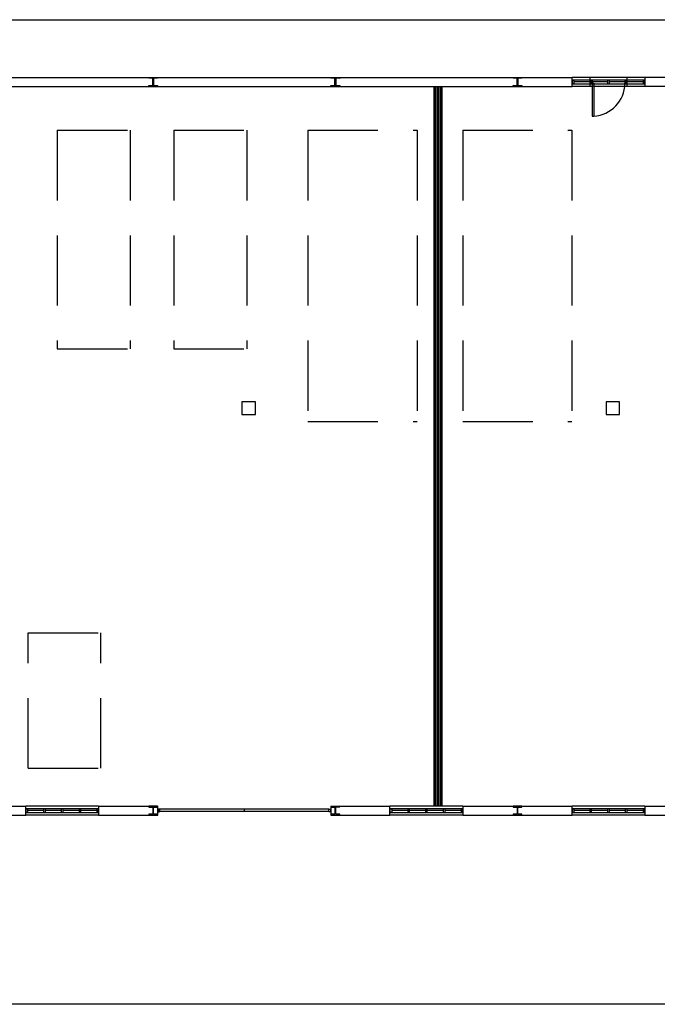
# Model space of a CAD drawing. Header units: millimetres. Extents: x -559 to 10735, y -2326 to 222.
# Tile 183 of 256: x 2415 to 2424, y -1905 to -1891. Entities that reach past the tile are written whole.
import ezdxf

# ---------------------------------------------------------------- set-up
doc = ezdxf.new("R2010")
doc.units = ezdxf.units.MM
doc.header["$LTSCALE"] = 4
doc.linetypes.add('HIDDEN', pattern=[0.375, 0.25, -0.125])
for name, color, linetype in [('Extremos da Area Total', 253, 'Continuous'), ('Modificaçoes da Planta Baixa', 255, 'Continuous'), ('Planta Baixa', 251, 'Continuous')]:
    doc.layers.add(name, color=color, linetype=linetype)

# ---------------------------------------------------------------- blocks, each defined once
blk = doc.blocks.new('AUW01D3S-flat-25-flat-1')
at = {"color": 9}
for p, q in [((0, 0.125), (-2, 0.125)), ((0, -0.125), (-2, -0.125))]:
    blk.add_line(p, q, dxfattribs=at)
blk = doc.blocks.new('AUD18D1S-flat-55-flat-1')
at = {"color": 9}
for p, q in [((-2, -0.125), (-2, 0.125)), ((0, 0.125), (0, -0.125))]:
    blk.add_line(p, q, dxfattribs=at)
blk = doc.blocks.new('AUD19D1S-flat-55-flat-1')
at = {"color": 9}
for p, q in [((-2, 0), (-2, 0)), ((0, 0), (0, 0))]:
    blk.add_line(p, q, dxfattribs=at)
blk = doc.blocks.new('AUD37D1S-flat-167-flat-1')
at = {"color": 9}
for p, q in [((-0.05, 0.05), (-0.05, -0.05)), ((0, 0.05), (-0.05, 0.05)), ((0, -0.05), (0, 0.05)), ((-0.05, -0.05), (0, -0.05))]:
    blk.add_line(p, q, dxfattribs=at)
at = {"color": 9, "width": 0.5, "flags": 3}
for p in [(-0.05, 0), (-0.05, -0.05)]:
    blk.add_attdef('JAMBPT', p, '', height=0.01, rotation=180, dxfattribs=at)
at = {"color": 9, "oblique": 36.8699, "width": 1.25, "flags": 3}
for p in [(-0.05, 0.05), (-0.05, 0), (-0.05, -0.05)]:
    blk.add_attdef('JAMBPT', p, '', height=0.00632, rotation=243.4349, dxfattribs=at)
blk = doc.blocks.new('AUD37D1S-flat-166-flat-1')
at = {"color": 9}
for p, q in [((0, -0.05), (0, 0.05)), ((0, 0.05), (0.05, 0.05)), ((0.05, 0.05), (0.05, -0.05)), ((0.05, -0.05), (0, -0.05))]:
    blk.add_line(p, q, dxfattribs=at)
at = {"color": 9, "text_generation_flag": 4, "width": 1.25, "flags": 3}
for p in [(0.05, 0.05), (0.05, 0), (0.05, -0.05)]:
    blk.add_attdef('JAMBPT', p, '', height=0.00632, rotation=296.5651, dxfattribs=at)
at = {"color": 9, "text_generation_flag": 4, "width": 0.5, "flags": 3}
for p in [(0.05, 0), (0.05, -0.05)]:
    blk.add_attdef('JAMBPT', p, '', height=0.01, dxfattribs=at)
blk = doc.blocks.new('AUD40D1S-flat-50-flat-1')
at = {"color": 9}
for p, q in [((-1, 0.05), (-1, -0.05)), ((1, 0.05), (-1, 0.05)), ((1, -0.05), (1, 0.05)), ((-1, -0.05), (1, -0.05))]:
    blk.add_line(p, q, dxfattribs=at)
blk = doc.blocks.new('AUD40D1S-flat-49-flat-1')
at = {"color": 9}
for p, q in [((-1, 0.05), (-1, -0.05)), ((1, 0.05), (-1, 0.05)), ((1, -0.05), (1, 0.05)), ((-1, -0.05), (1, -0.05))]:
    blk.add_line(p, q, dxfattribs=at)
blk = doc.blocks.new('AUD37D1S-flat-165-flat-1')
at = {"color": 9}
for p, q in [((-0.05, 0.05), (-0.05, -0.05)), ((0, 0.05), (-0.05, 0.05)), ((0, -0.05), (0, 0.05)), ((-0.05, -0.05), (0, -0.05))]:
    blk.add_line(p, q, dxfattribs=at)
at = {"color": 9, "width": 0.5, "flags": 3}
for p in [(-0.05, 0), (-0.05, -0.05)]:
    blk.add_attdef('JAMBPT', p, '', height=0.01, rotation=180, dxfattribs=at)
at = {"color": 9, "oblique": 36.8699, "width": 1.25, "flags": 3}
for p in [(-0.05, 0.05), (-0.05, 0), (-0.05, -0.05)]:
    blk.add_attdef('JAMBPT', p, '', height=0.00632, rotation=243.4349, dxfattribs=at)
blk = doc.blocks.new('AUD37D1S-flat-164-flat-1')
at = {"color": 9}
for p, q in [((-0.05, 0.05), (-0.05, -0.05)), ((0, 0.05), (-0.05, 0.05)), ((0, -0.05), (0, 0.05)), ((-0.05, -0.05), (0, -0.05))]:
    blk.add_line(p, q, dxfattribs=at)
at = {"color": 9, "width": 0.5, "flags": 3}
for p in [(-0.05, 0), (-0.05, -0.05)]:
    blk.add_attdef('JAMBPT', p, '', height=0.01, rotation=180, dxfattribs=at)
at = {"color": 9, "oblique": 36.8699, "width": 1.25, "flags": 3}
for p in [(-0.05, 0.05), (-0.05, 0), (-0.05, -0.05)]:
    blk.add_attdef('JAMBPT', p, '', height=0.00632, rotation=243.4349, dxfattribs=at)
blk = doc.blocks.new('AUD37D1S-flat-163-flat-1')
at = {"color": 9}
for p, q in [((-0.05, 0.05), (-0.05, -0.05)), ((0, 0.05), (-0.05, 0.05)), ((0, -0.05), (0, 0.05)), ((-0.05, -0.05), (0, -0.05))]:
    blk.add_line(p, q, dxfattribs=at)
at = {"color": 9, "width": 0.5, "flags": 3}
for p in [(-0.05, 0), (-0.05, -0.05)]:
    blk.add_attdef('JAMBPT', p, '', height=0.01, rotation=180, dxfattribs=at)
at = {"color": 9, "oblique": 36.8699, "width": 1.25, "flags": 3}
for p in [(-0.05, 0.05), (-0.05, 0), (-0.05, -0.05)]:
    blk.add_attdef('JAMBPT', p, '', height=0.00632, rotation=243.4349, dxfattribs=at)
blk = doc.blocks.new('AUW01D1S-flat-80-flat-1')
at = {"color": 9}
blk.add_line((0.21875, 0), (-0.21875, 0), dxfattribs=at)
blk = doc.blocks.new('AUW01D1S-flat-79-flat-1')
at = {"color": 9}
blk.add_line((0.21875, 0), (-0.21875, 0), dxfattribs=at)
blk = doc.blocks.new('AUW01D1S-flat-78-flat-1')
at = {"color": 9}
blk.add_line((0.21875, 0), (-0.21875, 0), dxfattribs=at)
blk = doc.blocks.new('AUW01D1S-flat-77-flat-1')
at = {"color": 9}
blk.add_line((0.21875, 0), (-0.21875, 0), dxfattribs=at)
blk = doc.blocks.new('AUW01D3S-flat-24-flat-1')
at = {"color": 9}
for p, q in [((0, 0.125), (-2, 0.125)), ((0, -0.125), (-2, -0.125))]:
    blk.add_line(p, q, dxfattribs=at)
blk = doc.blocks.new('AUD18D1S-flat-54-flat-1')
at = {"color": 9}
for p, q in [((-2, -0.125), (-2, 0.125)), ((0, 0.125), (0, -0.125))]:
    blk.add_line(p, q, dxfattribs=at)
blk = doc.blocks.new('AUD19D1S-flat-54-flat-1')
at = {"color": 9}
for p, q in [((-2, 0), (-2, 0)), ((0, 0), (0, 0))]:
    blk.add_line(p, q, dxfattribs=at)
blk = doc.blocks.new('AUD37D1S-flat-162-flat-1')
at = {"color": 9}
for p, q in [((-0.05, 0.05), (-0.05, -0.05)), ((0, 0.05), (-0.05, 0.05)), ((0, -0.05), (0, 0.05)), ((-0.05, -0.05), (0, -0.05))]:
    blk.add_line(p, q, dxfattribs=at)
at = {"color": 9, "width": 0.5, "flags": 3}
for p in [(-0.05, 0), (-0.05, -0.05)]:
    blk.add_attdef('JAMBPT', p, '', height=0.01, rotation=180, dxfattribs=at)
at = {"color": 9, "oblique": 36.8699, "width": 1.25, "flags": 3}
for p in [(-0.05, 0.05), (-0.05, 0), (-0.05, -0.05)]:
    blk.add_attdef('JAMBPT', p, '', height=0.00632, rotation=243.4349, dxfattribs=at)
blk = doc.blocks.new('AUD37D1S-flat-161-flat-1')
at = {"color": 9}
for p, q in [((0, -0.05), (0, 0.05)), ((0, 0.05), (0.05, 0.05)), ((0.05, 0.05), (0.05, -0.05)), ((0.05, -0.05), (0, -0.05))]:
    blk.add_line(p, q, dxfattribs=at)
at = {"color": 9, "text_generation_flag": 4, "width": 1.25, "flags": 3}
for p in [(0.05, 0.05), (0.05, 0), (0.05, -0.05)]:
    blk.add_attdef('JAMBPT', p, '', height=0.00632, rotation=296.5651, dxfattribs=at)
at = {"color": 9, "text_generation_flag": 4, "width": 0.5, "flags": 3}
for p in [(0.05, 0), (0.05, -0.05)]:
    blk.add_attdef('JAMBPT', p, '', height=0.01, dxfattribs=at)
blk = doc.blocks.new('AUD40D1S-flat-48-flat-1')
at = {"color": 9}
for p, q in [((-1, 0.05), (-1, -0.05)), ((1, 0.05), (-1, 0.05)), ((1, -0.05), (1, 0.05)), ((-1, -0.05), (1, -0.05))]:
    blk.add_line(p, q, dxfattribs=at)
blk = doc.blocks.new('AUD40D1S-flat-47-flat-1')
at = {"color": 9}
for p, q in [((-1, 0.05), (-1, -0.05)), ((1, 0.05), (-1, 0.05)), ((1, -0.05), (1, 0.05)), ((-1, -0.05), (1, -0.05))]:
    blk.add_line(p, q, dxfattribs=at)
blk = doc.blocks.new('AUD37D1S-flat-160-flat-1')
at = {"color": 9}
for p, q in [((-0.05, 0.05), (-0.05, -0.05)), ((0, 0.05), (-0.05, 0.05)), ((0, -0.05), (0, 0.05)), ((-0.05, -0.05), (0, -0.05))]:
    blk.add_line(p, q, dxfattribs=at)
at = {"color": 9, "width": 0.5, "flags": 3}
for p in [(-0.05, 0), (-0.05, -0.05)]:
    blk.add_attdef('JAMBPT', p, '', height=0.01, rotation=180, dxfattribs=at)
at = {"color": 9, "oblique": 36.8699, "width": 1.25, "flags": 3}
for p in [(-0.05, 0.05), (-0.05, 0), (-0.05, -0.05)]:
    blk.add_attdef('JAMBPT', p, '', height=0.00632, rotation=243.4349, dxfattribs=at)
blk = doc.blocks.new('AUD37D1S-flat-159-flat-1')
at = {"color": 9}
for p, q in [((-0.05, 0.05), (-0.05, -0.05)), ((0, 0.05), (-0.05, 0.05)), ((0, -0.05), (0, 0.05)), ((-0.05, -0.05), (0, -0.05))]:
    blk.add_line(p, q, dxfattribs=at)
at = {"color": 9, "width": 0.5, "flags": 3}
for p in [(-0.05, 0), (-0.05, -0.05)]:
    blk.add_attdef('JAMBPT', p, '', height=0.01, rotation=180, dxfattribs=at)
at = {"color": 9, "oblique": 36.8699, "width": 1.25, "flags": 3}
for p in [(-0.05, 0.05), (-0.05, 0), (-0.05, -0.05)]:
    blk.add_attdef('JAMBPT', p, '', height=0.00632, rotation=243.4349, dxfattribs=at)
blk = doc.blocks.new('AUD37D1S-flat-158-flat-1')
at = {"color": 9}
for p, q in [((-0.05, 0.05), (-0.05, -0.05)), ((0, 0.05), (-0.05, 0.05)), ((0, -0.05), (0, 0.05)), ((-0.05, -0.05), (0, -0.05))]:
    blk.add_line(p, q, dxfattribs=at)
at = {"color": 9, "width": 0.5, "flags": 3}
for p in [(-0.05, 0), (-0.05, -0.05)]:
    blk.add_attdef('JAMBPT', p, '', height=0.01, rotation=180, dxfattribs=at)
at = {"color": 9, "oblique": 36.8699, "width": 1.25, "flags": 3}
for p in [(-0.05, 0.05), (-0.05, 0), (-0.05, -0.05)]:
    blk.add_attdef('JAMBPT', p, '', height=0.00632, rotation=243.4349, dxfattribs=at)
blk = doc.blocks.new('AUW01D1S-flat-76-flat-1')
at = {"color": 9}
blk.add_line((0.21875, 0), (-0.21875, 0), dxfattribs=at)
blk = doc.blocks.new('AUW01D1S-flat-75-flat-1')
at = {"color": 9}
blk.add_line((0.21875, 0), (-0.21875, 0), dxfattribs=at)
blk = doc.blocks.new('AUW01D1S-flat-74-flat-1')
at = {"color": 9}
blk.add_line((0.21875, 0), (-0.21875, 0), dxfattribs=at)
blk = doc.blocks.new('AUW01D1S-flat-73-flat-1')
at = {"color": 9}
blk.add_line((0.21875, 0), (-0.21875, 0), dxfattribs=at)
blk = doc.blocks.new('AUW01D3S-flat-23-flat-1')
at = {"color": 9}
for p, q in [((0, 0.125), (-2, 0.125)), ((0, -0.125), (-2, -0.125))]:
    blk.add_line(p, q, dxfattribs=at)
blk = doc.blocks.new('AUD18D1S-flat-53-flat-1')
at = {"color": 9}
for p, q in [((-2, -0.125), (-2, 0.125)), ((0, 0.125), (0, -0.125))]:
    blk.add_line(p, q, dxfattribs=at)
blk = doc.blocks.new('AUD19D1S-flat-53-flat-1')
at = {"color": 9}
for p, q in [((-2, 0), (-2, 0)), ((0, 0), (0, 0))]:
    blk.add_line(p, q, dxfattribs=at)
blk = doc.blocks.new('AUD37D1S-flat-157-flat-1')
at = {"color": 9}
for p, q in [((-0.05, 0.05), (-0.05, -0.05)), ((0, 0.05), (-0.05, 0.05)), ((0, -0.05), (0, 0.05)), ((-0.05, -0.05), (0, -0.05))]:
    blk.add_line(p, q, dxfattribs=at)
at = {"color": 9, "width": 0.5, "flags": 3}
for p in [(-0.05, 0), (-0.05, -0.05)]:
    blk.add_attdef('JAMBPT', p, '', height=0.01, rotation=180, dxfattribs=at)
at = {"color": 9, "oblique": 36.8699, "width": 1.25, "flags": 3}
for p in [(-0.05, 0.05), (-0.05, 0), (-0.05, -0.05)]:
    blk.add_attdef('JAMBPT', p, '', height=0.00632, rotation=243.4349, dxfattribs=at)
blk = doc.blocks.new('AUD37D1S-flat-156-flat-1')
at = {"color": 9}
for p, q in [((0, -0.05), (0, 0.05)), ((0, 0.05), (0.05, 0.05)), ((0.05, 0.05), (0.05, -0.05)), ((0.05, -0.05), (0, -0.05))]:
    blk.add_line(p, q, dxfattribs=at)
at = {"color": 9, "text_generation_flag": 4, "width": 1.25, "flags": 3}
for p in [(0.05, 0.05), (0.05, 0), (0.05, -0.05)]:
    blk.add_attdef('JAMBPT', p, '', height=0.00632, rotation=296.5651, dxfattribs=at)
at = {"color": 9, "text_generation_flag": 4, "width": 0.5, "flags": 3}
for p in [(0.05, 0), (0.05, -0.05)]:
    blk.add_attdef('JAMBPT', p, '', height=0.01, dxfattribs=at)
blk = doc.blocks.new('AUD40D1S-flat-46-flat-1')
at = {"color": 9}
for p, q in [((-1, 0.05), (-1, -0.05)), ((1, 0.05), (-1, 0.05)), ((1, -0.05), (1, 0.05)), ((-1, -0.05), (1, -0.05))]:
    blk.add_line(p, q, dxfattribs=at)
blk = doc.blocks.new('AUD40D1S-flat-45-flat-1')
at = {"color": 9}
for p, q in [((-1, 0.05), (-1, -0.05)), ((1, 0.05), (-1, 0.05)), ((1, -0.05), (1, 0.05)), ((-1, -0.05), (1, -0.05))]:
    blk.add_line(p, q, dxfattribs=at)
blk = doc.blocks.new('AUD37D1S-flat-155-flat-1')
at = {"color": 9}
for p, q in [((-0.05, 0.05), (-0.05, -0.05)), ((0, 0.05), (-0.05, 0.05)), ((0, -0.05), (0, 0.05)), ((-0.05, -0.05), (0, -0.05))]:
    blk.add_line(p, q, dxfattribs=at)
at = {"color": 9, "width": 0.5, "flags": 3}
for p in [(-0.05, 0), (-0.05, -0.05)]:
    blk.add_attdef('JAMBPT', p, '', height=0.01, rotation=180, dxfattribs=at)
at = {"color": 9, "oblique": 36.8699, "width": 1.25, "flags": 3}
for p in [(-0.05, 0.05), (-0.05, 0), (-0.05, -0.05)]:
    blk.add_attdef('JAMBPT', p, '', height=0.00632, rotation=243.4349, dxfattribs=at)
blk = doc.blocks.new('AUD37D1S-flat-154-flat-1')
at = {"color": 9}
for p, q in [((-0.05, 0.05), (-0.05, -0.05)), ((0, 0.05), (-0.05, 0.05)), ((0, -0.05), (0, 0.05)), ((-0.05, -0.05), (0, -0.05))]:
    blk.add_line(p, q, dxfattribs=at)
at = {"color": 9, "width": 0.5, "flags": 3}
for p in [(-0.05, 0), (-0.05, -0.05)]:
    blk.add_attdef('JAMBPT', p, '', height=0.01, rotation=180, dxfattribs=at)
at = {"color": 9, "oblique": 36.8699, "width": 1.25, "flags": 3}
for p in [(-0.05, 0.05), (-0.05, 0), (-0.05, -0.05)]:
    blk.add_attdef('JAMBPT', p, '', height=0.00632, rotation=243.4349, dxfattribs=at)
blk = doc.blocks.new('AUD37D1S-flat-153-flat-1')
at = {"color": 9}
for p, q in [((-0.05, 0.05), (-0.05, -0.05)), ((0, 0.05), (-0.05, 0.05)), ((0, -0.05), (0, 0.05)), ((-0.05, -0.05), (0, -0.05))]:
    blk.add_line(p, q, dxfattribs=at)
at = {"color": 9, "width": 0.5, "flags": 3}
for p in [(-0.05, 0), (-0.05, -0.05)]:
    blk.add_attdef('JAMBPT', p, '', height=0.01, rotation=180, dxfattribs=at)
at = {"color": 9, "oblique": 36.8699, "width": 1.25, "flags": 3}
for p in [(-0.05, 0.05), (-0.05, 0), (-0.05, -0.05)]:
    blk.add_attdef('JAMBPT', p, '', height=0.00632, rotation=243.4349, dxfattribs=at)
blk = doc.blocks.new('AUW01D1S-flat-72-flat-1')
at = {"color": 9}
blk.add_line((0.21875, 0), (-0.21875, 0), dxfattribs=at)
blk = doc.blocks.new('AUW01D1S-flat-71-flat-1')
at = {"color": 9}
blk.add_line((0.21875, 0), (-0.21875, 0), dxfattribs=at)
blk = doc.blocks.new('AUW01D1S-flat-70-flat-1')
at = {"color": 9}
blk.add_line((0.21875, 0), (-0.21875, 0), dxfattribs=at)
blk = doc.blocks.new('AUW01D1S-flat-69-flat-1')
at = {"color": 9}
blk.add_line((0.21875, 0), (-0.21875, 0), dxfattribs=at)
blk = doc.blocks.new('AUW01D3S-flat-22-flat-1')
at = {"color": 9}
for p, q in [((0, 0.125), (-2, 0.125)), ((0, -0.125), (-2, -0.125))]:
    blk.add_line(p, q, dxfattribs=at)
blk = doc.blocks.new('AUD18D1S-flat-52-flat-1')
at = {"color": 9}
for p, q in [((-2, -0.125), (-2, 0.125)), ((0, 0.125), (0, -0.125))]:
    blk.add_line(p, q, dxfattribs=at)
blk = doc.blocks.new('AUD19D1S-flat-52-flat-1')
at = {"color": 9}
for p, q in [((-2, 0), (-2, 0)), ((0, 0), (0, 0))]:
    blk.add_line(p, q, dxfattribs=at)
blk = doc.blocks.new('AUD37D1S-flat-152-flat-1')
at = {"color": 9}
for p, q in [((-0.05, 0.05), (-0.05, -0.05)), ((0, 0.05), (-0.05, 0.05)), ((0, -0.05), (0, 0.05)), ((-0.05, -0.05), (0, -0.05))]:
    blk.add_line(p, q, dxfattribs=at)
at = {"color": 9, "width": 0.5, "flags": 3}
for p in [(-0.05, 0), (-0.05, -0.05)]:
    blk.add_attdef('JAMBPT', p, '', height=0.01, rotation=180, dxfattribs=at)
at = {"color": 9, "oblique": 36.8699, "width": 1.25, "flags": 3}
for p in [(-0.05, 0.05), (-0.05, 0), (-0.05, -0.05)]:
    blk.add_attdef('JAMBPT', p, '', height=0.00632, rotation=243.4349, dxfattribs=at)
blk = doc.blocks.new('AUD37D1S-flat-151-flat-1')
at = {"color": 9}
for p, q in [((0, -0.05), (0, 0.05)), ((0, 0.05), (0.05, 0.05)), ((0.05, 0.05), (0.05, -0.05)), ((0.05, -0.05), (0, -0.05))]:
    blk.add_line(p, q, dxfattribs=at)
at = {"color": 9, "text_generation_flag": 4, "width": 1.25, "flags": 3}
for p in [(0.05, 0.05), (0.05, 0), (0.05, -0.05)]:
    blk.add_attdef('JAMBPT', p, '', height=0.00632, rotation=296.5651, dxfattribs=at)
at = {"color": 9, "text_generation_flag": 4, "width": 0.5, "flags": 3}
for p in [(0.05, 0), (0.05, -0.05)]:
    blk.add_attdef('JAMBPT', p, '', height=0.01, dxfattribs=at)
blk = doc.blocks.new('AUD40D1S-flat-44-flat-1')
at = {"color": 9}
for p, q in [((-1, 0.05), (-1, -0.05)), ((1, 0.05), (-1, 0.05)), ((1, -0.05), (1, 0.05)), ((-1, -0.05), (1, -0.05))]:
    blk.add_line(p, q, dxfattribs=at)
blk = doc.blocks.new('AUD40D1S-flat-43-flat-1')
at = {"color": 9}
for p, q in [((-1, 0.05), (-1, -0.05)), ((1, 0.05), (-1, 0.05)), ((1, -0.05), (1, 0.05)), ((-1, -0.05), (1, -0.05))]:
    blk.add_line(p, q, dxfattribs=at)
blk = doc.blocks.new('AUD37D1S-flat-150-flat-1')
at = {"color": 9}
for p, q in [((-0.05, 0.05), (-0.05, -0.05)), ((0, 0.05), (-0.05, 0.05)), ((0, -0.05), (0, 0.05)), ((-0.05, -0.05), (0, -0.05))]:
    blk.add_line(p, q, dxfattribs=at)
at = {"color": 9, "width": 0.5, "flags": 3}
for p in [(-0.05, 0), (-0.05, -0.05)]:
    blk.add_attdef('JAMBPT', p, '', height=0.01, rotation=180, dxfattribs=at)
at = {"color": 9, "oblique": 36.8699, "width": 1.25, "flags": 3}
for p in [(-0.05, 0.05), (-0.05, 0), (-0.05, -0.05)]:
    blk.add_attdef('JAMBPT', p, '', height=0.00632, rotation=243.4349, dxfattribs=at)
blk = doc.blocks.new('AUD37D1S-flat-149-flat-1')
at = {"color": 9}
for p, q in [((-0.05, 0.05), (-0.05, -0.05)), ((0, 0.05), (-0.05, 0.05)), ((0, -0.05), (0, 0.05)), ((-0.05, -0.05), (0, -0.05))]:
    blk.add_line(p, q, dxfattribs=at)
at = {"color": 9, "width": 0.5, "flags": 3}
for p in [(-0.05, 0), (-0.05, -0.05)]:
    blk.add_attdef('JAMBPT', p, '', height=0.01, rotation=180, dxfattribs=at)
at = {"color": 9, "oblique": 36.8699, "width": 1.25, "flags": 3}
for p in [(-0.05, 0.05), (-0.05, 0), (-0.05, -0.05)]:
    blk.add_attdef('JAMBPT', p, '', height=0.00632, rotation=243.4349, dxfattribs=at)
blk = doc.blocks.new('AUD37D1S-flat-148-flat-1')
at = {"color": 9}
for p, q in [((-0.05, 0.05), (-0.05, -0.05)), ((0, 0.05), (-0.05, 0.05)), ((0, -0.05), (0, 0.05)), ((-0.05, -0.05), (0, -0.05))]:
    blk.add_line(p, q, dxfattribs=at)
at = {"color": 9, "width": 0.5, "flags": 3}
for p in [(-0.05, 0), (-0.05, -0.05)]:
    blk.add_attdef('JAMBPT', p, '', height=0.01, rotation=180, dxfattribs=at)
at = {"color": 9, "oblique": 36.8699, "width": 1.25, "flags": 3}
for p in [(-0.05, 0.05), (-0.05, 0), (-0.05, -0.05)]:
    blk.add_attdef('JAMBPT', p, '', height=0.00632, rotation=243.4349, dxfattribs=at)
blk = doc.blocks.new('AUW01D1S-flat-68-flat-1')
at = {"color": 9}
blk.add_line((0.21875, 0), (-0.21875, 0), dxfattribs=at)
blk = doc.blocks.new('AUW01D1S-flat-67-flat-1')
at = {"color": 9}
blk.add_line((0.21875, 0), (-0.21875, 0), dxfattribs=at)
blk = doc.blocks.new('AUW01D1S-flat-66-flat-1')
at = {"color": 9}
blk.add_line((0.21875, 0), (-0.21875, 0), dxfattribs=at)
blk = doc.blocks.new('AUW01D1S-flat-65-flat-1')
at = {"color": 9}
blk.add_line((0.21875, 0), (-0.21875, 0), dxfattribs=at)
blk = doc.blocks.new('AUD18D1S-flat-22-flat-1')
at = {"color": 9}
for p, q in [((0, -0.125), (0, 0.125)), ((4.75, 0.125), (4.75, -0.125))]:
    blk.add_line(p, q, dxfattribs=at)
blk = doc.blocks.new('AUD19D1S-flat-22-flat-1')
at = {"color": 9}
for p, q in [((0, 0), (0, 0)), ((4.75, 0), (4.75, 0))]:
    blk.add_line(p, q, dxfattribs=at)
blk = doc.blocks.new('AUD37D1S-flat-62-flat-1')
at = {"color": 9}
for p, q in [((0, 0.0375), (0, -0.0375)), ((0.05, 0.0375), (0, 0.0375)), ((0.05, -0.0375), (0.05, 0.0375)), ((0, -0.0375), (0.05, -0.0375))]:
    blk.add_line(p, q, dxfattribs=at)
at = {"color": 9, "oblique": 22.61986, "width": 1.083333, "flags": 3}
for p in [(0.05, 0.0375), (0.05, 0), (0.05, -0.0375)]:
    blk.add_attdef('JAMBPT', p, '', height=0.00588, rotation=56.30993, dxfattribs=at)
at = {"color": 9, "width": 0.666667, "flags": 3}
for p in [(0.05, 0.0375), (0.05, 0)]:
    blk.add_attdef('JAMBPT', p, '', height=0.0075, dxfattribs=at)
blk = doc.blocks.new('AUD37D1S-flat-61-flat-1')
at = {"color": 9}
for p, q in [((-0.05, 0.0375), (0, 0.0375)), ((-0.05, -0.0375), (-0.05, 0.0375)), ((0, 0.0375), (0, -0.0375)), ((0, -0.0375), (-0.05, -0.0375))]:
    blk.add_line(p, q, dxfattribs=at)
at = {"color": 9, "text_generation_flag": 4, "flags": 3}
for p, height, rotation, width in [((-0.05, 0.0375), 0.0075, 180, 0.666667), ((-0.05, 0), 0.0075, 180, 0.666667), ((-0.05, 0.0375), 0.00588, 123.69007, 1.083333), ((-0.05, 0), 0.00588, 123.69007, 1.083333), ((-0.05, -0.0375), 0.00588, 123.69007, 1.083333)]:
    blk.add_attdef('JAMBPT', p, '', height=height, rotation=rotation, dxfattribs=dict(at, width=width))
blk = doc.blocks.new('AUD41D1S-flat-12-flat-1')
at = {"color": 9}
for p, q in [((-2.375, 0.0375), (-2.375, -0.0375)), ((2.375, -0.0375), (2.375, 0.0375))]:
    blk.add_line(p, q, dxfattribs=at)
blk = doc.blocks.new('AUD10D1S-flat-1-flat-1')
at = {"color": 9}
for p, q in [((0, 0), (0, -0.05)), ((4.65, 0), (0, 0)), ((4.65, -0.05), (4.65, 0)), ((0, -0.05), (4.65, -0.05))]:
    blk.add_line(p, q, dxfattribs=at)
blk = doc.blocks.new('AUD18D1S-flat-21-flat-1')
at = {"color": 9}
for p, q in [((-1, -0.125), (-1, 0.125)), ((0, 0.125), (0, -0.125))]:
    blk.add_line(p, q, dxfattribs=at)
blk = doc.blocks.new('AUD19D1S-flat-21-flat-1')
at = {"color": 9}
for p, q in [((0, 0), (0, 0)), ((-1, 0), (-1, 0))]:
    blk.add_line(p, q, dxfattribs=at)
blk = doc.blocks.new('AUD37D1S-flat-60-flat-1')
at = {"color": 9}
for p, q in [((-0.05, 0.0375), (-0.05, -0.0375)), ((0, 0.0375), (-0.05, 0.0375)), ((0, -0.0375), (0, 0.0375)), ((-0.05, -0.0375), (0, -0.0375))]:
    blk.add_line(p, q, dxfattribs=at)
at = {"color": 9, "width": 0.666667, "flags": 3}
for p in [(-0.05, 0), (-0.05, -0.0375)]:
    blk.add_attdef('JAMBPT', p, '', height=0.0075, rotation=180, dxfattribs=at)
at = {"color": 9, "oblique": 22.61986, "width": 1.083333, "flags": 3}
for p in [(-0.05, 0.0375), (-0.05, 0), (-0.05, -0.0375)]:
    blk.add_attdef('JAMBPT', p, '', height=0.00588, rotation=236.30993, dxfattribs=at)
blk = doc.blocks.new('AUD37D1S-flat-59-flat-1')
at = {"color": 9}
for p, q in [((0, -0.0375), (0, 0.0375)), ((0, 0.0375), (0.05, 0.0375)), ((0.05, 0.0375), (0.05, -0.0375)), ((0.05, -0.0375), (0, -0.0375))]:
    blk.add_line(p, q, dxfattribs=at)
at = {"color": 9, "text_generation_flag": 4, "width": 1.083333, "flags": 3}
for p in [(0.05, 0.0375), (0.05, 0), (0.05, -0.0375)]:
    blk.add_attdef('JAMBPT', p, '', height=0.00588, rotation=303.69007, dxfattribs=at)
at = {"color": 9, "text_generation_flag": 4, "width": 0.666667, "flags": 3}
for p in [(0.05, 0), (0.05, -0.0375)]:
    blk.add_attdef('JAMBPT', p, '', height=0.0075, dxfattribs=at)
blk = doc.blocks.new('AUD41D1S-flat-11-flat-1')
at = {"color": 9}
for p, q in [((-0.5, 0.0375), (-0.5, -0.0375)), ((0.5, -0.0375), (0.5, 0.0375))]:
    blk.add_line(p, q, dxfattribs=at)
blk = doc.blocks.new('AUD29D1S-flat-15-flat-1')
at = {"color": 9}
for p, q in [((-0.45, 0), (-0.406, 0)), ((-0.45, 0), (-0.45, -0.9)), ((-0.406, 0), (-0.406, -0.9)), ((-0.45, -0.9), (-0.406, -0.9))]:
    blk.add_line(p, q, dxfattribs=at)
blk.add_ellipse((-0.45, 0), major_axis=(-0.636, -0.636), ratio=1, start_param=0.834028, end_param=2.356194, dxfattribs=at)

msp = doc.modelspace()

# ---------------------------------------------------------------- hatches: boundary and pattern name
at = {"layer": 'Modificaçoes da Planta Baixa'}
h = msp.add_hatch(dxfattribs=at)
h.set_pattern_fill('ANSI36', color=256, scale=0.003408)
h.set_pattern_definition([(45, (2346.128257, -1802.385535), (0.0057390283, 0.0210431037), [0.0270540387, -0.0054108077, 0, -0.0054108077])])
h.paths.add_polyline_path([(2421.216, -1892.208), (2421.208, -1892.208), (2421.208, -1902.466), (2421.216, -1902.466)])
h.paths.add_polyline_path([(2421.235, -1892.208), (2421.227, -1892.208), (2421.227, -1902.466), (2421.235, -1902.466)])
h.paths.add_polyline_path([(2421.265, -1892.208), (2421.257, -1892.208), (2421.257, -1902.466), (2421.265, -1902.466)])
h.paths.add_polyline_path([(2421.295, -1892.208), (2421.287, -1892.208), (2421.287, -1902.466), (2421.295, -1902.466)])
h.paths.add_polyline_path([(2421.314, -1892.208), (2421.306, -1892.208), (2421.306, -1902.466), (2421.314, -1902.466)])

# ---------------------------------------------------------------- linework, layer by layer
at = {"layer": 'Extremos da Area Total'}
msp.add_lwpolyline([(2380.318, -1892.891), (2380.318, -1891.256), (2428.891, -1891.256), (2428.891, -1905.291), (2380.318, -1905.291), (2380.318, -1893.167)], dxfattribs=at)
at = {"layer": 'Modificaçoes da Planta Baixa'}
msp.add_line((2421.314, -1902.466), (2421.208, -1902.466), dxfattribs=at)
for points in [[(2421.208, -1902.466), (2421.208, -1892.208), (2421.314, -1892.208), (2421.314, -1902.466)], [(2421.216, -1902.466), (2421.216, -1892.208), (2421.227, -1892.208), (2421.227, -1902.466)], [(2421.235, -1902.466), (2421.235, -1892.208), (2421.287, -1892.208), (2421.287, -1902.466)], [(2421.257, -1902.466), (2421.257, -1892.208), (2421.265, -1892.208), (2421.265, -1902.466)], [(2421.295, -1902.466), (2421.295, -1892.208), (2421.306, -1892.208), (2421.306, -1902.466)]]:
    msp.add_lwpolyline(points, dxfattribs=at)
at = {"layer": 'Planta Baixa'}
for p, q in [((2394.231, -1892.078), (2423.173, -1892.078)), ((2425.77, -1892.078), (2424.212, -1892.078)), ((2394.231, -1892.208), (2423.173, -1892.208)), ((2425.77, -1892.208), (2424.212, -1892.208)), ((2413.824, -1902.466), (2415.382, -1902.466)), ((2416.421, -1902.466), (2417.265, -1902.466)), ((2418.499, -1902.511), (2418.499, -1902.537)), ((2419.732, -1902.466), (2420.576, -1902.466)), ((2421.615, -1902.466), (2423.173, -1902.466)), ((2424.212, -1902.466), (2425.77, -1902.466)), ((2413.824, -1902.595), (2415.382, -1902.595)), ((2416.421, -1902.595), (2417.265, -1902.595)), ((2419.732, -1902.595), (2420.576, -1902.595)), ((2421.615, -1902.595), (2423.173, -1902.595)), ((2424.212, -1902.595), (2425.77, -1902.595))]:
    msp.add_line(p, q, dxfattribs=at)
at = {"layer": 'Planta Baixa', "linetype": 'HIDDEN'}
for p, q in [((2415.832, -1892.831), (2415.832, -1895.947)), ((2415.832, -1892.831), (2416.871, -1892.831)), ((2416.871, -1892.831), (2416.871, -1895.947)), ((2417.494, -1892.831), (2418.533, -1892.831)), ((2417.494, -1892.831), (2417.494, -1895.947)), ((2418.533, -1892.831), (2418.533, -1895.947)), ((2419.405, -1892.831), (2420.963, -1892.831)), ((2419.405, -1892.831), (2419.405, -1896.985)), ((2420.963, -1892.831), (2420.963, -1896.985)), ((2421.613, -1892.831), (2421.613, -1896.985)), ((2421.613, -1892.831), (2423.171, -1892.831)), ((2423.171, -1892.831), (2423.171, -1896.985)), ((2415.832, -1895.947), (2416.871, -1895.947)), ((2417.494, -1895.947), (2418.533, -1895.947)), ((2419.405, -1896.985), (2420.963, -1896.985)), ((2421.613, -1896.985), (2423.171, -1896.985)), ((2415.417, -1901.926), (2415.417, -1899.994)), ((2415.417, -1899.994), (2416.455, -1899.994)), ((2416.455, -1901.926), (2416.455, -1899.994)), ((2415.417, -1901.926), (2416.455, -1901.926))]:
    msp.add_line(p, q, dxfattribs=at)
at = {"layer": 'Planta Baixa'}
for points in [[(2417.263, -1892.081), (2417.263, -1892.091), (2417.211, -1892.091, 0.414214), (2417.205, -1892.096), (2417.205, -1892.19, 0.414214), (2417.211, -1892.195), (2417.263, -1892.195), (2417.263, -1892.206), (2417.138, -1892.206), (2417.138, -1892.195), (2417.19, -1892.195, 0.414214), (2417.195, -1892.19), (2417.195, -1892.096, 0.414214), (2417.19, -1892.091), (2417.138, -1892.091), (2417.138, -1892.081)], [(2419.86, -1892.081), (2419.86, -1892.092), (2419.808, -1892.091, 0.414214), (2419.803, -1892.097), (2419.802, -1892.19, 0.414214), (2419.807, -1892.195), (2419.859, -1892.196), (2419.859, -1892.206), (2419.734, -1892.205), (2419.734, -1892.195), (2419.786, -1892.195, 0.414214), (2419.791, -1892.19), (2419.792, -1892.096, 0.414214), (2419.787, -1892.091), (2419.735, -1892.091), (2419.735, -1892.08)], [(2422.456, -1892.081), (2422.456, -1892.091), (2422.404, -1892.091, 0.414214), (2422.399, -1892.096), (2422.399, -1892.19, 0.414214), (2422.404, -1892.195), (2422.456, -1892.195), (2422.456, -1892.206), (2422.332, -1892.206), (2422.332, -1892.195), (2422.383, -1892.195, 0.414214), (2422.389, -1892.19), (2422.389, -1892.096, 0.414214), (2422.383, -1892.091), (2422.332, -1892.091), (2422.332, -1892.081)], [(2417.263, -1902.593), (2417.263, -1902.582), (2417.211, -1902.582, -0.414214), (2417.205, -1902.577), (2417.205, -1902.484, -0.414214), (2417.211, -1902.479), (2417.263, -1902.479), (2417.263, -1902.468), (2417.138, -1902.468), (2417.138, -1902.479), (2417.19, -1902.479, -0.414214), (2417.195, -1902.484), (2417.195, -1902.577, -0.414214), (2417.19, -1902.582), (2417.138, -1902.582), (2417.138, -1902.593)], [(2419.86, -1902.592), (2419.86, -1902.582), (2419.808, -1902.582, -0.414214), (2419.803, -1902.577), (2419.802, -1902.484, -0.414214), (2419.807, -1902.478), (2419.859, -1902.478), (2419.859, -1902.468), (2419.734, -1902.469), (2419.734, -1902.479), (2419.786, -1902.479, -0.414214), (2419.791, -1902.484), (2419.792, -1902.577, -0.414214), (2419.787, -1902.583), (2419.735, -1902.583), (2419.735, -1902.593)], [(2422.456, -1902.593), (2422.456, -1902.582), (2422.404, -1902.582, -0.414214), (2422.399, -1902.577), (2422.399, -1902.484, -0.414214), (2422.404, -1902.479), (2422.456, -1902.479), (2422.456, -1902.468), (2422.332, -1902.468), (2422.332, -1902.479), (2422.383, -1902.479, -0.414214), (2422.389, -1902.484), (2422.389, -1902.577, -0.414214), (2422.383, -1902.582), (2422.332, -1902.582), (2422.332, -1902.593)]]:
    msp.add_lwpolyline(points, format="xyb", close=True, dxfattribs=at)
for points in [[(2418.463, -1896.884), (2418.657, -1896.884), (2418.657, -1896.705), (2418.463, -1896.705)], [(2423.657, -1896.884), (2423.85, -1896.884), (2423.85, -1896.705), (2423.657, -1896.705)]]:
    msp.add_lwpolyline(points, close=True, dxfattribs=at)

# ---------------------------------------------------------------- block references
at = {"layer": 'Planta Baixa', "xscale": 0.5193635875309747, "yscale": 0.5193635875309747, "zscale": 0.5193635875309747}
for name, p in [('AUW01D3S-flat-25-flat-1', (2424.212, -1892.143)), ('AUD18D1S-flat-55-flat-1', (2424.212, -1892.143)), ('AUD37D1S-flat-166-flat-1', (2423.173, -1892.143)), ('AUD40D1S-flat-50-flat-1', (2423.692, -1892.143)), ('AUD40D1S-flat-49-flat-1', (2423.692, -1892.143)), ('AUD19D1S-flat-55-flat-1', (2424.212, -1892.143)), ('AUW01D1S-flat-77-flat-1', (2423.312, -1892.143)), ('AUD37D1S-flat-163-flat-1', (2423.452, -1892.143)), ('AUD18D1S-flat-21-flat-1', (2423.952, -1892.143)), ('AUD37D1S-flat-59-flat-1', (2423.433, -1892.143)), ('AUD41D1S-flat-11-flat-1', (2423.692, -1892.143)), ('AUD19D1S-flat-21-flat-1', (2423.952, -1892.143)), ('AUW01D1S-flat-78-flat-1', (2423.566, -1892.143)), ('AUD29D1S-flat-15-flat-1', (2423.692, -1892.163)), ('AUD37D1S-flat-164-flat-1', (2423.705, -1892.143)), ('AUW01D1S-flat-79-flat-1', (2423.819, -1892.143)), ('AUD37D1S-flat-60-flat-1', (2423.952, -1892.143)), ('AUD37D1S-flat-165-flat-1', (2423.958, -1892.143)), ('AUW01D1S-flat-80-flat-1', (2424.072, -1892.143)), ('AUD37D1S-flat-167-flat-1', (2424.212, -1892.143)), ('AUW01D3S-flat-22-flat-1', (2416.421, -1902.53)), ('AUD18D1S-flat-52-flat-1', (2416.421, -1902.53)), ('AUD37D1S-flat-151-flat-1', (2415.382, -1902.53)), ('AUD40D1S-flat-44-flat-1', (2415.902, -1902.53)), ('AUD40D1S-flat-43-flat-1', (2415.902, -1902.53)), ('AUD19D1S-flat-52-flat-1', (2416.421, -1902.53)), ('AUW01D1S-flat-65-flat-1', (2415.522, -1902.53)), ('AUD37D1S-flat-148-flat-1', (2415.662, -1902.53)), ('AUW01D1S-flat-66-flat-1', (2415.775, -1902.53)), ('AUD37D1S-flat-149-flat-1', (2415.915, -1902.53)), ('AUW01D1S-flat-67-flat-1', (2416.028, -1902.53)), ('AUD37D1S-flat-150-flat-1', (2416.168, -1902.53)), ('AUW01D1S-flat-68-flat-1', (2416.282, -1902.53)), ('AUD37D1S-flat-152-flat-1', (2416.421, -1902.53)), ('AUD18D1S-flat-22-flat-1', (2417.265, -1902.53)), ('AUD37D1S-flat-62-flat-1', (2417.265, -1902.53)), ('AUD41D1S-flat-12-flat-1', (2418.499, -1902.53)), ('AUD19D1S-flat-22-flat-1', (2417.265, -1902.53)), ('AUD10D1S-flat-1-flat-1', (2417.291, -1902.511)), ('AUD37D1S-flat-61-flat-1', (2419.732, -1902.53)), ('AUW01D3S-flat-23-flat-1', (2421.615, -1902.53)), ('AUD18D1S-flat-53-flat-1', (2421.615, -1902.53)), ('AUD37D1S-flat-156-flat-1', (2420.576, -1902.53)), ('AUD40D1S-flat-46-flat-1', (2421.095, -1902.53)), ('AUD40D1S-flat-45-flat-1', (2421.095, -1902.53)), ('AUD19D1S-flat-53-flat-1', (2421.615, -1902.53)), ('AUW01D1S-flat-69-flat-1', (2420.716, -1902.53)), ('AUD37D1S-flat-153-flat-1', (2420.855, -1902.53)), ('AUW01D1S-flat-70-flat-1', (2420.969, -1902.53)), ('AUD37D1S-flat-154-flat-1', (2421.108, -1902.53)), ('AUW01D1S-flat-71-flat-1', (2421.222, -1902.53)), ('AUD37D1S-flat-155-flat-1', (2421.362, -1902.53)), ('AUW01D1S-flat-72-flat-1', (2421.475, -1902.53)), ('AUD37D1S-flat-157-flat-1', (2421.615, -1902.53)), ('AUW01D3S-flat-24-flat-1', (2424.212, -1902.53)), ('AUD18D1S-flat-54-flat-1', (2424.212, -1902.53)), ('AUD37D1S-flat-161-flat-1', (2423.173, -1902.53)), ('AUD40D1S-flat-48-flat-1', (2423.692, -1902.53)), ('AUD40D1S-flat-47-flat-1', (2423.692, -1902.53)), ('AUD19D1S-flat-54-flat-1', (2424.212, -1902.53)), ('AUW01D1S-flat-73-flat-1', (2423.312, -1902.53)), ('AUD37D1S-flat-158-flat-1', (2423.452, -1902.53)), ('AUW01D1S-flat-74-flat-1', (2423.566, -1902.53)), ('AUD37D1S-flat-159-flat-1', (2423.705, -1902.53)), ('AUW01D1S-flat-75-flat-1', (2423.819, -1902.53)), ('AUD37D1S-flat-160-flat-1', (2423.958, -1902.53)), ('AUW01D1S-flat-76-flat-1', (2424.072, -1902.53)), ('AUD37D1S-flat-162-flat-1', (2424.212, -1902.53))]:
    msp.add_blockref(name, p, dxfattribs=at)

doc.saveas('drawing.dxf')
